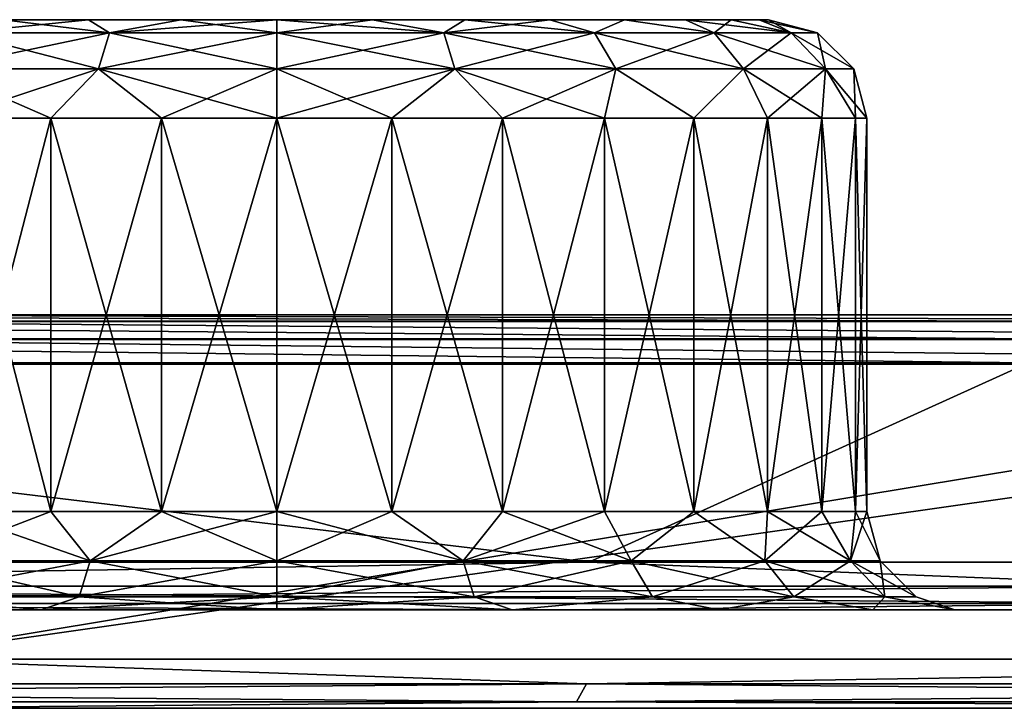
# Model space of a CAD drawing. Header units: millimetres. Extents: x -125 to 125, y -46 to 12.
# Tile 99 of 113: x 67.19 to 72.2, y 9 to 12.5. Entities that reach past the tile are written whole.
import ezdxf

# ---------------------------------------------------------------- set-up
doc = ezdxf.new("R2010")
doc.units = ezdxf.units.MM
doc.header["$LTSCALE"] = 26.699852
for name, color, linetype in [('1', 7, 'CONTINUOUS'), ('12', 7, 'CONTINUOUS'), ('13', 7, 'CONTINUOUS'), ('14', 7, 'CONTINUOUS'), ('2', 7, 'CONTINUOUS'), ('3', 7, 'CONTINUOUS'), ('35', 7, 'CONTINUOUS'), ('36', 7, 'CONTINUOUS'), ('5', 7, 'CONTINUOUS'), ('57', 7, 'CONTINUOUS'), ('58', 7, 'CONTINUOUS'), ('6', 7, 'CONTINUOUS'), ('69', 7, 'CONTINUOUS'), ('70', 7, 'CONTINUOUS'), ('89', 7, 'CONTINUOUS'), ('90', 7, 'CONTINUOUS'), ('93', 7, 'CONTINUOUS'), ('94', 7, 'CONTINUOUS'), ('95', 7, 'CONTINUOUS'), ('97', 7, 'CONTINUOUS'), ('98', 7, 'CONTINUOUS')]:
    doc.layers.add(name, color=color, linetype=linetype)

msp = doc.modelspace()

# ---------------------------------------------------------------- linework, layer by layer
at = {"layer": '1', "linetype": 'Continuous'}
for points in [[(72.491, 11, -92.6556), (77.0169, 11, -98.3308), (61.8163, 11, -100.0937), (72.491, 11, -92.6556)], [(77.0169, 11, -98.3308), (65.6782, 11, -106.2399), (61.8163, 11, -100.0937), (77.0169, 11, -98.3308)], [(61.8163, 11, 100.0937), (76.861, 11, 98.1353), (72.491, 11, 92.6556), (61.8163, 11, 100.0937)], [(65.5452, 11, 106.0282), (76.861, 11, 98.1353), (61.8163, 11, 100.0937), (65.5452, 11, 106.0282)]]:
    msp.add_3dface(points, dxfattribs=at)
at = {"layer": '12', "linetype": 'Continuous'}
for points in [[(67.1111, 12.5, 32.3869), (67.5434, 12.5, 36.7754), (67.5434, 12.5, 32.1559), (67.1111, 12.5, 32.3869)], [(67.1111, 12.5, 36.5444), (67.5434, 12.5, 36.7754), (67.1111, 12.5, 32.3869), (67.1111, 12.5, 36.5444)], [(67.5434, 12.5, 32.1559), (68.0124, 12.5, 36.9176), (68.0124, 12.5, 32.0137), (67.5434, 12.5, 32.1559)], [(67.5434, 12.5, 36.7754), (68.0124, 12.5, 36.9176), (67.5434, 12.5, 32.1559), (67.5434, 12.5, 36.7754)], [(68.0124, 12.5, 36.9176), (68.5, 12.5, 36.9656), (68.0124, 12.5, 32.0137), (68.0124, 12.5, 36.9176)], [(68.0124, 12.5, 32.0137), (68.5, 12.5, 36.9656), (68.5, 12.5, 31.9656), (68.0124, 12.5, 32.0137)], [(68.9876, 12.5, 32.0137), (68.5, 12.5, 31.9656), (68.9876, 12.5, 36.9176), (68.9876, 12.5, 32.0137)], [(68.5, 12.5, 31.9656), (68.5, 12.5, 36.9656), (68.9876, 12.5, 36.9176), (68.5, 12.5, 31.9656)], [(69.4566, 12.5, 32.1559), (68.9876, 12.5, 32.0137), (69.4566, 12.5, 36.7754), (69.4566, 12.5, 32.1559)], [(69.4566, 12.5, 36.7754), (68.9876, 12.5, 32.0137), (68.9876, 12.5, 36.9176), (69.4566, 12.5, 36.7754)], [(69.8889, 12.5, 36.5443), (69.4566, 12.5, 32.1559), (69.4566, 12.5, 36.7754), (69.8889, 12.5, 36.5443)], [(69.8889, 12.5, 32.3869), (69.4566, 12.5, 32.1559), (69.8889, 12.5, 36.5443), (69.8889, 12.5, 32.3869)], [(70.2677, 12.5, 32.6978), (69.8889, 12.5, 32.3869), (70.2677, 12.5, 36.2334), (70.2677, 12.5, 32.6978)], [(70.2677, 12.5, 36.2334), (69.8889, 12.5, 32.3869), (69.8889, 12.5, 36.5443), (70.2677, 12.5, 36.2334)], [(70.5787, 12.5, 35.8546), (70.2677, 12.5, 32.6978), (70.2677, 12.5, 36.2334), (70.5787, 12.5, 35.8546)], [(70.5787, 12.5, 33.0767), (70.2677, 12.5, 32.6978), (70.5787, 12.5, 35.8546), (70.5787, 12.5, 33.0767)], [(70.8097, 12.5, 35.4224), (70.5787, 12.5, 33.0767), (70.5787, 12.5, 35.8546), (70.8097, 12.5, 35.4224)], [(70.8097, 12.5, 33.5089), (70.5787, 12.5, 33.0767), (70.8097, 12.5, 35.4224), (70.8097, 12.5, 33.5089)], [(70.952, 12.5, 33.9779), (70.8097, 12.5, 33.5089), (70.952, 12.5, 34.9534), (70.952, 12.5, 33.9779)], [(70.952, 12.5, 34.9534), (70.8097, 12.5, 33.5089), (70.8097, 12.5, 35.4224), (70.952, 12.5, 34.9534)], [(71, 12.5, 34.4656), (70.952, 12.5, 33.9779), (70.952, 12.5, 34.9534), (71, 12.5, 34.4656)]]:
    msp.add_3dface(points, dxfattribs=at)
at = {"layer": '13', "linetype": 'Continuous'}
for points in [[(68.5, 10, 31.4656), (69.0853, 12, 31.5233), (69.0853, 10, 31.5233), (68.5, 10, 31.4656)], [(68.5, 12, 31.4656), (69.0853, 12, 31.5233), (68.5, 10, 31.4656), (68.5, 12, 31.4656)], [(69.0853, 12, 37.408), (68.5, 12, 37.4656), (69.0853, 10, 37.408), (69.0853, 12, 37.408)], [(69.0853, 10, 37.408), (68.5, 12, 37.4656), (68.5, 10, 37.4656), (69.0853, 10, 37.408)], [(69.0853, 12, 31.5233), (69.6481, 12, 31.694), (69.0853, 10, 31.5233), (69.0853, 12, 31.5233)], [(69.0853, 10, 31.5233), (69.6481, 12, 31.694), (69.6481, 10, 31.694), (69.0853, 10, 31.5233)], [(69.6481, 12, 37.2373), (69.0853, 12, 37.408), (69.6481, 10, 37.2373), (69.6481, 12, 37.2373)], [(69.6481, 10, 37.2373), (69.0853, 12, 37.408), (69.0853, 10, 37.408), (69.6481, 10, 37.2373)], [(69.6481, 12, 31.694), (70.1667, 12, 31.9712), (69.6481, 10, 31.694), (69.6481, 12, 31.694)], [(69.6481, 10, 31.694), (70.1667, 12, 31.9712), (70.1667, 10, 31.9712), (69.6481, 10, 31.694)], [(70.1667, 12, 36.9601), (69.6481, 12, 37.2373), (70.1667, 10, 36.9601), (70.1667, 12, 36.9601)], [(70.1667, 10, 36.9601), (69.6481, 12, 37.2373), (69.6481, 10, 37.2373), (70.1667, 10, 36.9601)], [(70.1667, 12, 31.9712), (70.6213, 12, 32.3443), (70.1667, 10, 31.9712), (70.1667, 12, 31.9712)], [(70.1667, 10, 31.9712), (70.6213, 12, 32.3443), (70.6213, 10, 32.3443), (70.1667, 10, 31.9712)], [(70.6213, 12, 36.587), (70.1667, 12, 36.9601), (70.6213, 10, 36.587), (70.6213, 12, 36.587)], [(70.6213, 10, 36.587), (70.1667, 12, 36.9601), (70.1667, 10, 36.9601), (70.6213, 10, 36.587)], [(70.6213, 12, 32.3443), (70.9944, 12, 32.7989), (70.6213, 10, 32.3443), (70.6213, 12, 32.3443)], [(70.6213, 10, 32.3443), (70.9944, 12, 32.7989), (70.9944, 10, 32.7989), (70.6213, 10, 32.3443)], [(70.9944, 12, 36.1324), (70.6213, 12, 36.587), (70.9944, 10, 36.1324), (70.9944, 12, 36.1324)], [(70.9944, 10, 36.1324), (70.6213, 12, 36.587), (70.6213, 10, 36.587), (70.9944, 10, 36.1324)], [(70.9944, 12, 32.7989), (71.2716, 12, 33.3176), (70.9944, 10, 32.7989), (70.9944, 12, 32.7989)], [(70.9944, 10, 32.7989), (71.2716, 12, 33.3176), (71.2716, 10, 33.3176), (70.9944, 10, 32.7989)], [(71.2716, 12, 35.6137), (70.9944, 12, 36.1324), (71.2716, 10, 35.6137), (71.2716, 12, 35.6137)], [(71.2716, 10, 35.6137), (70.9944, 12, 36.1324), (70.9944, 10, 36.1324), (71.2716, 10, 35.6137)], [(71.2716, 12, 33.3176), (71.4424, 12, 33.8804), (71.2716, 10, 33.3176), (71.2716, 12, 33.3176)], [(71.2716, 10, 33.3176), (71.4424, 12, 33.8804), (71.4424, 10, 33.8804), (71.2716, 10, 33.3176)], [(71.4424, 12, 35.0509), (71.2716, 12, 35.6137), (71.4424, 10, 35.0509), (71.4424, 12, 35.0509)], [(71.4424, 10, 35.0509), (71.2716, 12, 35.6137), (71.2716, 10, 35.6137), (71.4424, 10, 35.0509)], [(71.4424, 12, 33.8804), (71.5, 12, 34.4656), (71.4424, 10, 33.8804), (71.4424, 12, 33.8804)], [(71.4424, 10, 33.8804), (71.5, 12, 34.4656), (71.5, 10, 34.4656), (71.4424, 10, 33.8804)], [(71.5, 10, 34.4656), (71.4424, 12, 35.0509), (71.4424, 10, 35.0509), (71.5, 10, 34.4656)], [(71.5, 12, 34.4656), (71.4424, 12, 35.0509), (71.5, 10, 34.4656), (71.5, 12, 34.4656)]]:
    msp.add_3dface(points, dxfattribs=at)
at = {"layer": '14', "linetype": 'Continuous'}
for points in [[(66.8333, 10, 31.9712), (67.3519, 12, 31.694), (67.3519, 10, 31.694), (66.8333, 10, 31.9712)], [(66.8333, 12, 31.9712), (67.3519, 12, 31.694), (66.8333, 10, 31.9712), (66.8333, 12, 31.9712)], [(67.3519, 10, 37.2373), (66.8333, 12, 36.9601), (66.8333, 10, 36.9601), (67.3519, 10, 37.2373)], [(67.3519, 12, 37.2373), (66.8333, 12, 36.9601), (67.3519, 10, 37.2373), (67.3519, 12, 37.2373)], [(67.3519, 10, 31.694), (67.9147, 12, 31.5233), (67.9147, 10, 31.5233), (67.3519, 10, 31.694)], [(67.3519, 12, 31.694), (67.9147, 12, 31.5233), (67.3519, 10, 31.694), (67.3519, 12, 31.694)], [(67.9147, 10, 37.408), (67.3519, 12, 37.2373), (67.3519, 10, 37.2373), (67.9147, 10, 37.408)], [(67.9147, 12, 37.408), (67.3519, 12, 37.2373), (67.9147, 10, 37.408), (67.9147, 12, 37.408)], [(68.5, 10, 37.4656), (68.5, 12, 37.4656), (67.9147, 12, 37.408), (68.5, 10, 37.4656)], [(68.5, 10, 37.4656), (67.9147, 12, 37.408), (67.9147, 10, 37.408), (68.5, 10, 37.4656)], [(68.5, 12, 31.4656), (68.5, 10, 31.4656), (67.9147, 10, 31.5233), (68.5, 12, 31.4656)], [(67.9147, 12, 31.5233), (68.5, 12, 31.4656), (67.9147, 10, 31.5233), (67.9147, 12, 31.5233)]]:
    msp.add_3dface(points, dxfattribs=at)
at = {"layer": '2', "linetype": 'Continuous'}
for points in [[(-117.1172, 9.5), (117.1172, 9.5), (116.3253, 9.5, -13.5962), (-117.1172, 9.5)], [(-116.3253, 9.5, 13.5962), (117.1172, 9.5), (-117.1172, 9.5), (-116.3253, 9.5, 13.5962)], [(-116.3253, 9.5, -13.5962), (-117.1172, 9.5), (116.3253, 9.5, -13.5962), (-116.3253, 9.5, -13.5962)], [(116.3253, 9.5, 13.5962), (117.1172, 9.5), (-116.3253, 9.5, 13.5962), (116.3253, 9.5, 13.5962)], [(-113.9603, 9.5, 27.0088), (116.3253, 9.5, 13.5962), (-116.3253, 9.5, 13.5962), (-113.9603, 9.5, 27.0088)], [(113.9603, 9.5, -27.0088), (-116.3253, 9.5, -13.5962), (116.3253, 9.5, -13.5962), (113.9603, 9.5, -27.0088)], [(-113.9603, 9.5, -27.0088), (-116.3253, 9.5, -13.5962), (113.9603, 9.5, -27.0088), (-113.9603, 9.5, -27.0088)], [(-110.0542, 9.5, 40.0562), (113.9603, 9.5, 27.0088), (-113.9603, 9.5, 27.0088), (-110.0542, 9.5, 40.0562)], [(113.9603, 9.5, 27.0088), (116.3253, 9.5, 13.5962), (-113.9603, 9.5, 27.0088), (113.9603, 9.5, 27.0088)], [(110.0542, 9.5, -40.0562), (-113.9603, 9.5, -27.0088), (113.9603, 9.5, -27.0088), (110.0542, 9.5, -40.0562)], [(-110.0542, 9.5, -40.0562), (-113.9603, 9.5, -27.0088), (110.0542, 9.5, -40.0562), (-110.0542, 9.5, -40.0562)], [(104.6598, 9.5, -52.5619), (-110.0542, 9.5, -40.0562), (110.0542, 9.5, -40.0562), (104.6598, 9.5, -52.5619)], [(-104.6598, 9.5, 52.5619), (110.0542, 9.5, 40.0562), (-110.0542, 9.5, 40.0562), (-104.6598, 9.5, 52.5619)], [(110.0542, 9.5, 40.0562), (113.9603, 9.5, 27.0088), (-110.0542, 9.5, 40.0562), (110.0542, 9.5, 40.0562)], [(-104.6598, 9.5, -52.5619), (-110.0542, 9.5, -40.0562), (104.6598, 9.5, -52.5619), (-104.6598, 9.5, -52.5619)], [(97.8501, 9.5, -64.3568), (-104.6598, 9.5, -52.5619), (104.6598, 9.5, -52.5619), (97.8501, 9.5, -64.3568)], [(-97.8501, 9.5, -64.3568), (-104.6598, 9.5, -52.5619), (97.8501, 9.5, -64.3568), (-97.8501, 9.5, -64.3568)], [(-97.8501, 9.5, 64.3568), (104.6598, 9.5, 52.5619), (-104.6598, 9.5, 52.5619), (-97.8501, 9.5, 64.3568)], [(104.6598, 9.5, 52.5619), (110.0542, 9.5, 40.0562), (-104.6598, 9.5, 52.5619), (104.6598, 9.5, 52.5619)], [(-89.7171, 9.5, -75.2814), (-97.8501, 9.5, -64.3568), (89.7171, 9.5, -75.2814), (-89.7171, 9.5, -75.2814)], [(89.7171, 9.5, -75.2814), (-97.8501, 9.5, -64.3568), (97.8501, 9.5, -64.3568), (89.7171, 9.5, -75.2814)], [(-89.7171, 9.5, 75.2814), (97.8501, 9.5, 64.3568), (-97.8501, 9.5, 64.3568), (-89.7171, 9.5, 75.2814)], [(97.8501, 9.5, 64.3568), (104.6598, 9.5, 52.5619), (-97.8501, 9.5, 64.3568), (97.8501, 9.5, 64.3568)], [(80.3708, 9.5, -85.1879), (-89.7171, 9.5, -75.2814), (89.7171, 9.5, -75.2814), (80.3708, 9.5, -85.1879)], [(-80.3708, 9.5, -85.1879), (-89.7171, 9.5, -75.2814), (80.3708, 9.5, -85.1879), (-80.3708, 9.5, -85.1879)], [(-80.3708, 9.5, 85.1879), (89.7171, 9.5, 75.2814), (-89.7171, 9.5, 75.2814), (-80.3708, 9.5, 85.1879)], [(89.7171, 9.5, 75.2814), (97.8501, 9.5, 64.3568), (-89.7171, 9.5, 75.2814), (89.7171, 9.5, 75.2814)], [(69.9376, 9.5, -93.9423), (-80.3708, 9.5, -85.1879), (80.3708, 9.5, -85.1879), (69.9376, 9.5, -93.9423)], [(-69.9376, 9.5, -93.9423), (-80.3708, 9.5, -85.1879), (69.9376, 9.5, -93.9423), (-69.9376, 9.5, -93.9423)], [(80.3708, 9.5, 85.1879), (89.7171, 9.5, 75.2814), (-80.3708, 9.5, 85.1879), (80.3708, 9.5, 85.1879)], [(-69.9376, 9.5, 93.9423), (80.3708, 9.5, 85.1879), (-80.3708, 9.5, 85.1879), (-69.9376, 9.5, 93.9423)], [(58.5587, 9.5, -101.4264), (-69.9376, 9.5, -93.9423), (69.9376, 9.5, -93.9423), (58.5587, 9.5, -101.4264)], [(69.9376, 9.5, 93.9423), (80.3708, 9.5, 85.1879), (-69.9376, 9.5, 93.9423), (69.9376, 9.5, 93.9423)], [(-58.5587, 9.5, 101.4264), (69.9376, 9.5, 93.9423), (-69.9376, 9.5, 93.9423), (-58.5587, 9.5, 101.4264)], [(58.5587, 9.5, 101.4264), (69.9376, 9.5, 93.9423), (-58.5587, 9.5, 101.4264), (58.5587, 9.5, 101.4264)]]:
    msp.add_3dface(points, dxfattribs=at)
at = {"layer": '3', "linetype": 'Continuous'}
for points in [[(-123.8684, 9, 13.9564), (-124.6521, 9), (123.8684, 9, 13.9564), (-123.8684, 9, 13.9564)], [(-124.6521, 9), (124.6521, 9), (123.8684, 9, 13.9564), (-124.6521, 9)], [(-123.8684, 9, -13.9564), (124.6521, 9), (-124.6521, 9), (-123.8684, 9, -13.9564)], [(123.8684, 9, -13.9564), (124.6521, 9), (-123.8684, 9, -13.9564), (123.8684, 9, -13.9564)], [(121.5269, 9, 27.7375), (-123.8684, 9, 13.9564), (123.8684, 9, 13.9564), (121.5269, 9, 27.7375)], [(-121.5269, 9, 27.7375), (-123.8684, 9, 13.9564), (121.5269, 9, 27.7375), (-121.5269, 9, 27.7375)], [(-121.5269, 9, -27.7375), (123.8684, 9, -13.9564), (-123.8684, 9, -13.9564), (-121.5269, 9, -27.7375)], [(117.6571, 9, 41.1698), (-121.5269, 9, 27.7375), (121.5269, 9, 27.7375), (117.6571, 9, 41.1698)], [(-117.6571, 9, 41.1698), (-121.5269, 9, 27.7375), (117.6571, 9, 41.1698), (-117.6571, 9, 41.1698)], [(-117.6571, 9, -41.1698), (121.5269, 9, -27.7375), (-121.5269, 9, -27.7375), (-117.6571, 9, -41.1698)], [(121.5269, 9, -27.7375), (123.8684, 9, -13.9564), (-121.5269, 9, -27.7375), (121.5269, 9, -27.7375)], [(112.3078, 9, 54.0843), (-117.6571, 9, 41.1698), (117.6571, 9, 41.1698), (112.3078, 9, 54.0843)], [(-112.3078, 9, 54.0843), (-117.6571, 9, 41.1698), (112.3078, 9, 54.0843), (-112.3078, 9, 54.0843)], [(-112.3078, 9, -54.0843), (117.6571, 9, -41.1698), (-117.6571, 9, -41.1698), (-112.3078, 9, -54.0843)], [(117.6571, 9, -41.1698), (121.5269, 9, -27.7375), (-117.6571, 9, -41.1698), (117.6571, 9, -41.1698)], [(105.5461, 9, 66.3187), (-112.3078, 9, 54.0843), (112.3078, 9, 54.0843), (105.5461, 9, 66.3187)], [(-105.5461, 9, 66.3187), (-112.3078, 9, 54.0843), (105.5461, 9, 66.3187), (-105.5461, 9, 66.3187)], [(-105.5461, 9, -66.3187), (112.3078, 9, -54.0843), (-112.3078, 9, -54.0843), (-105.5461, 9, -66.3187)], [(112.3078, 9, -54.0843), (117.6571, 9, -41.1698), (-112.3078, 9, -54.0843), (112.3078, 9, -54.0843)], [(97.4571, 9, 77.7192), (-105.5461, 9, 66.3187), (105.5461, 9, 66.3187), (97.4571, 9, 77.7192)], [(-97.4571, 9, 77.7192), (-105.5461, 9, 66.3187), (97.4571, 9, 77.7192), (-97.4571, 9, 77.7192)], [(-97.4571, 9, -77.7192), (105.5461, 9, -66.3187), (-105.5461, 9, -66.3187), (-97.4571, 9, -77.7192)], [(105.5461, 9, -66.3187), (112.3078, 9, -54.0843), (-105.5461, 9, -66.3187), (105.5461, 9, -66.3187)], [(88.1425, 9, 88.1423), (-97.4571, 9, 77.7192), (97.4571, 9, 77.7192), (88.1425, 9, 88.1423)], [(-88.1425, 9, 88.1423), (-97.4571, 9, 77.7192), (88.1425, 9, 88.1423), (-88.1425, 9, 88.1423)], [(97.4571, 9, -77.7192), (105.5461, 9, -66.3187), (-97.4571, 9, -77.7192), (97.4571, 9, -77.7192)], [(-88.1425, 9, -88.1423), (97.4571, 9, -77.7192), (-97.4571, 9, -77.7192), (-88.1425, 9, -88.1423)], [(77.7194, 9, 97.4569), (-88.1425, 9, 88.1423), (88.1425, 9, 88.1423), (77.7194, 9, 97.4569)], [(-77.7194, 9, 97.4569), (-88.1425, 9, 88.1423), (77.7194, 9, 97.4569), (-77.7194, 9, 97.4569)], [(88.1425, 9, -88.1423), (97.4571, 9, -77.7192), (-88.1425, 9, -88.1423), (88.1425, 9, -88.1423)], [(-77.7194, 9, -97.4569), (88.1425, 9, -88.1423), (-88.1425, 9, -88.1423), (-77.7194, 9, -97.4569)], [(66.319, 9, 105.5459), (-77.7194, 9, 97.4569), (77.7194, 9, 97.4569), (66.319, 9, 105.5459)], [(-66.319, 9, -105.5459), (77.7194, 9, -97.4569), (-77.7194, 9, -97.4569), (-66.319, 9, -105.5459)], [(77.7194, 9, -97.4569), (88.1425, 9, -88.1423), (-77.7194, 9, -97.4569), (77.7194, 9, -97.4569)], [(66.319, 9, -105.5459), (77.7194, 9, -97.4569), (-66.319, 9, -105.5459), (66.319, 9, -105.5459)]]:
    msp.add_3dface(points, dxfattribs=at)
at = {"layer": '35', "linetype": 'Continuous'}
for points in [[(58.6835, 9.7435, -101.6429), (70.0868, 9.7435, -94.1429), (61.6713, 10.7565, -99.8895), (58.6835, 9.7435, -101.6429)], [(61.6713, 10.7565, -99.8895), (70.0868, 9.7435, -94.1429), (72.3219, 10.7565, -92.4706), (61.6713, 10.7565, -99.8895)], [(70.0868, 9.7435, -94.1429), (80.5422, 9.7435, -85.3697), (72.3219, 10.7565, -92.4706), (70.0868, 9.7435, -94.1429)]]:
    msp.add_3dface(points, dxfattribs=at)
at = {"layer": '36', "linetype": 'Continuous'}
for points in [[(58.6835, 9.7435, 101.6429), (61.6713, 10.7565, 99.8895), (70.0868, 9.7435, 94.1429), (58.6835, 9.7435, 101.6429)], [(61.6713, 10.7565, 99.8895), (72.3219, 10.7565, 92.4706), (70.0868, 9.7435, 94.1429), (61.6713, 10.7565, 99.8895)], [(70.0868, 9.7435, 94.1429), (72.3219, 10.7565, 92.4706), (80.5422, 9.7435, 85.3697), (70.0868, 9.7435, 94.1429)]]:
    msp.add_3dface(points, dxfattribs=at)
at = {"layer": '5', "linetype": 'Continuous'}
for points in [[(65.6782, 11, -106.2399), (77.0169, 11, -98.3308), (66.4519, 9.25, -105.7577), (65.6782, 11, -106.2399)], [(66.4519, 9.25, -105.7577), (77.0169, 11, -98.3308), (77.8752, 9.25, -97.6524), (66.4519, 9.25, -105.7577)]]:
    msp.add_3dface(points, dxfattribs=at)
at = {"layer": '57', "linetype": 'Continuous'}
for points in [[(67.1111, 12.5, 32.3869), (67.5434, 12.5, 32.1559), (66.8837, 12.4331, 32.241), (67.1111, 12.5, 32.3869)], [(66.8837, 12.4331, 32.241), (67.5434, 12.5, 32.1559), (67.6503, 12.4331, 31.8505), (66.8837, 12.4331, 32.241)], [(67.6503, 12.4331, 37.0808), (67.1111, 12.5, 36.5444), (66.8837, 12.4331, 36.6903), (67.6503, 12.4331, 37.0808)], [(67.5434, 12.5, 36.7754), (67.1111, 12.5, 36.5444), (67.6503, 12.4331, 37.0808), (67.5434, 12.5, 36.7754)], [(68.0124, 12.5, 36.9176), (67.5434, 12.5, 36.7754), (67.6503, 12.4331, 37.0808), (68.0124, 12.5, 36.9176)], [(67.5434, 12.5, 32.1559), (68.0124, 12.5, 32.0137), (67.6503, 12.4331, 31.8505), (67.5434, 12.5, 32.1559)], [(68.5, 12.4331, 37.2154), (68.0124, 12.5, 36.9176), (67.6503, 12.4331, 37.0808), (68.5, 12.4331, 37.2154)], [(68.0124, 12.5, 32.0137), (68.5, 12.5, 31.9656), (67.6503, 12.4331, 31.8505), (68.0124, 12.5, 32.0137)], [(67.6503, 12.4331, 31.8505), (68.5, 12.5, 31.9656), (68.5, 12.4331, 31.7159), (67.6503, 12.4331, 31.8505)], [(68.5, 12.5, 36.9656), (68.0124, 12.5, 36.9176), (68.5, 12.4331, 37.2154), (68.5, 12.5, 36.9656)], [(66.8837, 12.4331, 32.241), (67.6503, 12.4331, 31.8505), (66.776, 12.25, 32.0928), (66.8837, 12.4331, 32.241)], [(66.776, 12.25, 32.0928), (67.6503, 12.4331, 31.8505), (67.5936, 12.25, 31.6762), (66.776, 12.25, 32.0928)], [(67.5936, 12.25, 37.2551), (66.8837, 12.4331, 36.6903), (66.776, 12.25, 36.8385), (67.5936, 12.25, 37.2551)], [(67.6503, 12.4331, 37.0808), (66.8837, 12.4331, 36.6903), (67.5936, 12.25, 37.2551), (67.6503, 12.4331, 37.0808)], [(67.6503, 12.4331, 31.8505), (68.5, 12.4331, 31.7159), (67.5936, 12.25, 31.6762), (67.6503, 12.4331, 31.8505)], [(67.5936, 12.25, 31.6762), (68.5, 12.4331, 31.7159), (68.5, 12.25, 31.5326), (67.5936, 12.25, 31.6762)], [(68.5, 12.25, 37.3987), (67.6503, 12.4331, 37.0808), (67.5936, 12.25, 37.2551), (68.5, 12.25, 37.3987)], [(68.5, 12.4331, 37.2154), (67.6503, 12.4331, 37.0808), (68.5, 12.25, 37.3987), (68.5, 12.4331, 37.2154)], [(66.8333, 12, 36.9601), (67.3519, 12, 37.2373), (66.776, 12.25, 36.8385), (66.8333, 12, 36.9601)], [(67.3519, 12, 37.2373), (67.5936, 12.25, 37.2551), (66.776, 12.25, 36.8385), (67.3519, 12, 37.2373)], [(66.8333, 12, 31.9712), (66.776, 12.25, 32.0928), (67.5936, 12.25, 31.6762), (66.8333, 12, 31.9712)], [(67.3519, 12, 31.694), (66.8333, 12, 31.9712), (67.5936, 12.25, 31.6762), (67.3519, 12, 31.694)], [(67.3519, 12, 37.2373), (67.9147, 12, 37.408), (67.5936, 12.25, 37.2551), (67.3519, 12, 37.2373)], [(67.9147, 12, 31.5233), (67.3519, 12, 31.694), (67.5936, 12.25, 31.6762), (67.9147, 12, 31.5233)], [(68.5, 12, 37.4656), (68.5, 12.25, 37.3987), (67.5936, 12.25, 37.2551), (68.5, 12, 37.4656)], [(67.9147, 12, 37.408), (68.5, 12, 37.4656), (67.5936, 12.25, 37.2551), (67.9147, 12, 37.408)], [(67.9147, 12, 31.5233), (67.5936, 12.25, 31.6762), (68.5, 12.25, 31.5326), (67.9147, 12, 31.5233)], [(68.5, 12, 31.4656), (67.9147, 12, 31.5233), (68.5, 12.25, 31.5326), (68.5, 12, 31.4656)]]:
    msp.add_3dface(points, dxfattribs=at)
at = {"layer": '58', "linetype": 'Continuous'}
for points in [[(68.9876, 12.5, 36.9176), (68.5, 12.5, 36.9656), (69.3497, 12.4331, 37.0808), (68.9876, 12.5, 36.9176)], [(68.5, 12.5, 36.9656), (68.5, 12.4331, 37.2154), (69.3497, 12.4331, 37.0808), (68.5, 12.5, 36.9656)], [(68.5, 12.4331, 31.7159), (68.9876, 12.5, 32.0137), (69.3497, 12.4331, 31.8505), (68.5, 12.4331, 31.7159)], [(68.5, 12.5, 31.9656), (68.9876, 12.5, 32.0137), (68.5, 12.4331, 31.7159), (68.5, 12.5, 31.9656)], [(69.4566, 12.5, 36.7754), (68.9876, 12.5, 36.9176), (69.3497, 12.4331, 37.0808), (69.4566, 12.5, 36.7754)], [(68.9876, 12.5, 32.0137), (69.4566, 12.5, 32.1559), (69.3497, 12.4331, 31.8505), (68.9876, 12.5, 32.0137)], [(70.1163, 12.4331, 36.6903), (69.4566, 12.5, 36.7754), (69.3497, 12.4331, 37.0808), (70.1163, 12.4331, 36.6903)], [(69.4566, 12.5, 32.1559), (69.8889, 12.5, 32.3869), (69.3497, 12.4331, 31.8505), (69.4566, 12.5, 32.1559)], [(69.3497, 12.4331, 31.8505), (69.8889, 12.5, 32.3869), (70.1163, 12.4331, 32.241), (69.3497, 12.4331, 31.8505)], [(69.8889, 12.5, 36.5443), (69.4566, 12.5, 36.7754), (70.1163, 12.4331, 36.6903), (69.8889, 12.5, 36.5443)], [(70.2677, 12.5, 36.2334), (69.8889, 12.5, 36.5443), (70.1163, 12.4331, 36.6903), (70.2677, 12.5, 36.2334)], [(69.8889, 12.5, 32.3869), (70.2677, 12.5, 32.6978), (70.1163, 12.4331, 32.241), (69.8889, 12.5, 32.3869)], [(70.7246, 12.4331, 36.0819), (70.2677, 12.5, 36.2334), (70.1163, 12.4331, 36.6903), (70.7246, 12.4331, 36.0819)], [(70.1163, 12.4331, 32.241), (70.2677, 12.5, 32.6978), (70.7246, 12.4331, 32.8494), (70.1163, 12.4331, 32.241)], [(70.5787, 12.5, 35.8546), (70.2677, 12.5, 36.2334), (70.7246, 12.4331, 36.0819), (70.5787, 12.5, 35.8546)], [(70.2677, 12.5, 32.6978), (70.5787, 12.5, 33.0767), (70.7246, 12.4331, 32.8494), (70.2677, 12.5, 32.6978)], [(71.1152, 12.4331, 35.3154), (70.5787, 12.5, 35.8546), (70.7246, 12.4331, 36.0819), (71.1152, 12.4331, 35.3154)], [(70.8097, 12.5, 35.4224), (70.5787, 12.5, 35.8546), (71.1152, 12.4331, 35.3154), (70.8097, 12.5, 35.4224)], [(70.5787, 12.5, 33.0767), (70.8097, 12.5, 33.5089), (70.7246, 12.4331, 32.8494), (70.5787, 12.5, 33.0767)], [(70.7246, 12.4331, 32.8494), (70.8097, 12.5, 33.5089), (71.1152, 12.4331, 33.6159), (70.7246, 12.4331, 32.8494)], [(70.952, 12.5, 34.9534), (70.8097, 12.5, 35.4224), (71.1152, 12.4331, 35.3154), (70.952, 12.5, 34.9534)], [(70.8097, 12.5, 33.5089), (70.952, 12.5, 33.9779), (71.1152, 12.4331, 33.6159), (70.8097, 12.5, 33.5089)], [(71.2498, 12.4331, 34.4656), (70.952, 12.5, 34.9534), (71.1152, 12.4331, 35.3154), (71.2498, 12.4331, 34.4656)], [(71, 12.5, 34.4656), (70.952, 12.5, 34.9534), (71.2498, 12.4331, 34.4656), (71, 12.5, 34.4656)], [(70.952, 12.5, 33.9779), (71, 12.5, 34.4656), (71.1152, 12.4331, 33.6159), (70.952, 12.5, 33.9779)], [(71.1152, 12.4331, 33.6159), (71, 12.5, 34.4656), (71.2498, 12.4331, 34.4656), (71.1152, 12.4331, 33.6159)], [(69.3497, 12.4331, 37.0808), (68.5, 12.4331, 37.2154), (69.4064, 12.25, 37.2551), (69.3497, 12.4331, 37.0808)], [(68.5, 12.4331, 37.2154), (68.5, 12.25, 37.3987), (69.4064, 12.25, 37.2551), (68.5, 12.4331, 37.2154)], [(68.5, 12.25, 31.5326), (68.5, 12.4331, 31.7159), (69.3497, 12.4331, 31.8505), (68.5, 12.25, 31.5326)], [(68.5, 12.25, 31.5326), (69.3497, 12.4331, 31.8505), (69.4064, 12.25, 31.6762), (68.5, 12.25, 31.5326)], [(69.3497, 12.4331, 31.8505), (70.1163, 12.4331, 32.241), (69.4064, 12.25, 31.6762), (69.3497, 12.4331, 31.8505)], [(70.1163, 12.4331, 36.6903), (69.3497, 12.4331, 37.0808), (70.224, 12.25, 36.8385), (70.1163, 12.4331, 36.6903)], [(70.224, 12.25, 36.8385), (69.3497, 12.4331, 37.0808), (69.4064, 12.25, 37.2551), (70.224, 12.25, 36.8385)], [(69.4064, 12.25, 31.6762), (70.1163, 12.4331, 32.241), (70.224, 12.25, 32.0928), (69.4064, 12.25, 31.6762)], [(70.1163, 12.4331, 32.241), (70.7246, 12.4331, 32.8494), (70.224, 12.25, 32.0928), (70.1163, 12.4331, 32.241)], [(70.7246, 12.4331, 36.0819), (70.1163, 12.4331, 36.6903), (70.8729, 12.25, 36.1896), (70.7246, 12.4331, 36.0819)], [(70.8729, 12.25, 36.1896), (70.1163, 12.4331, 36.6903), (70.224, 12.25, 36.8385), (70.8729, 12.25, 36.1896)], [(70.224, 12.25, 32.0928), (70.7246, 12.4331, 32.8494), (70.8729, 12.25, 32.7417), (70.224, 12.25, 32.0928)], [(70.7246, 12.4331, 32.8494), (71.1152, 12.4331, 33.6159), (70.8729, 12.25, 32.7417), (70.7246, 12.4331, 32.8494)], [(71.1152, 12.4331, 35.3154), (70.7246, 12.4331, 36.0819), (71.2895, 12.25, 35.372), (71.1152, 12.4331, 35.3154)], [(71.2895, 12.25, 35.372), (70.7246, 12.4331, 36.0819), (70.8729, 12.25, 36.1896), (71.2895, 12.25, 35.372)], [(70.8729, 12.25, 32.7417), (71.1152, 12.4331, 33.6159), (71.2895, 12.25, 33.5593), (70.8729, 12.25, 32.7417)], [(71.1152, 12.4331, 33.6159), (71.2498, 12.4331, 34.4656), (71.2895, 12.25, 33.5593), (71.1152, 12.4331, 33.6159)], [(71.2498, 12.4331, 34.4656), (71.1152, 12.4331, 35.3154), (71.433, 12.25, 34.4656), (71.2498, 12.4331, 34.4656)], [(71.433, 12.25, 34.4656), (71.1152, 12.4331, 35.3154), (71.2895, 12.25, 35.372), (71.433, 12.25, 34.4656)], [(71.2895, 12.25, 33.5593), (71.2498, 12.4331, 34.4656), (71.433, 12.25, 34.4656), (71.2895, 12.25, 33.5593)], [(68.5, 12, 31.4656), (68.5, 12.25, 31.5326), (69.4064, 12.25, 31.6762), (68.5, 12, 31.4656)], [(69.0853, 12, 31.5233), (68.5, 12, 31.4656), (69.4064, 12.25, 31.6762), (69.0853, 12, 31.5233)], [(68.5, 12.25, 37.3987), (69.0853, 12, 37.408), (69.4064, 12.25, 37.2551), (68.5, 12.25, 37.3987)], [(68.5, 12, 37.4656), (69.0853, 12, 37.408), (68.5, 12.25, 37.3987), (68.5, 12, 37.4656)], [(69.6481, 12, 31.694), (69.0853, 12, 31.5233), (69.4064, 12.25, 31.6762), (69.6481, 12, 31.694)], [(69.0853, 12, 37.408), (69.6481, 12, 37.2373), (69.4064, 12.25, 37.2551), (69.0853, 12, 37.408)], [(69.6481, 12, 31.694), (69.4064, 12.25, 31.6762), (70.224, 12.25, 32.0928), (69.6481, 12, 31.694)], [(69.6481, 12, 37.2373), (70.1667, 12, 36.9601), (69.4064, 12.25, 37.2551), (69.6481, 12, 37.2373)], [(70.1667, 12, 36.9601), (70.224, 12.25, 36.8385), (69.4064, 12.25, 37.2551), (70.1667, 12, 36.9601)], [(70.1667, 12, 31.9712), (69.6481, 12, 31.694), (70.224, 12.25, 32.0928), (70.1667, 12, 31.9712)], [(70.6213, 12, 32.3443), (70.1667, 12, 31.9712), (70.224, 12.25, 32.0928), (70.6213, 12, 32.3443)], [(70.1667, 12, 36.9601), (70.6213, 12, 36.587), (70.224, 12.25, 36.8385), (70.1667, 12, 36.9601)], [(70.6213, 12, 32.3443), (70.224, 12.25, 32.0928), (70.8729, 12.25, 32.7417), (70.6213, 12, 32.3443)], [(70.6213, 12, 36.587), (70.8729, 12.25, 36.1896), (70.224, 12.25, 36.8385), (70.6213, 12, 36.587)], [(70.9944, 12, 32.7989), (70.6213, 12, 32.3443), (70.8729, 12.25, 32.7417), (70.9944, 12, 32.7989)], [(70.6213, 12, 36.587), (70.9944, 12, 36.1324), (70.8729, 12.25, 36.1896), (70.6213, 12, 36.587)], [(70.9944, 12, 32.7989), (70.8729, 12.25, 32.7417), (71.2895, 12.25, 33.5593), (70.9944, 12, 32.7989)], [(70.9944, 12, 36.1324), (71.2716, 12, 35.6137), (70.8729, 12.25, 36.1896), (70.9944, 12, 36.1324)], [(71.2716, 12, 35.6137), (71.2895, 12.25, 35.372), (70.8729, 12.25, 36.1896), (71.2716, 12, 35.6137)], [(71.2716, 12, 33.3176), (70.9944, 12, 32.7989), (71.2895, 12.25, 33.5593), (71.2716, 12, 33.3176)], [(71.2716, 12, 35.6137), (71.4424, 12, 35.0509), (71.2895, 12.25, 35.372), (71.2716, 12, 35.6137)], [(71.4424, 12, 33.8804), (71.2716, 12, 33.3176), (71.2895, 12.25, 33.5593), (71.4424, 12, 33.8804)], [(71.4424, 12, 33.8804), (71.2895, 12.25, 33.5593), (71.433, 12.25, 34.4656), (71.4424, 12, 33.8804)], [(71.5, 12, 34.4656), (71.433, 12.25, 34.4656), (71.2895, 12.25, 35.372), (71.5, 12, 34.4656)], [(71.4424, 12, 35.0509), (71.5, 12, 34.4656), (71.2895, 12.25, 35.372), (71.4424, 12, 35.0509)], [(71.5, 12, 34.4656), (71.4424, 12, 33.8804), (71.433, 12.25, 34.4656), (71.5, 12, 34.4656)]]:
    msp.add_3dface(points, dxfattribs=at)
at = {"layer": '6', "linetype": 'Continuous'}
for points in [[(65.6692, 10.75, 106.2455), (66.4519, 9.25, 105.7577), (77.0068, 10.75, 98.3386), (65.6692, 10.75, 106.2455)], [(66.4519, 9.25, 105.7577), (77.8752, 9.25, 97.6524), (77.0068, 10.75, 98.3386), (66.4519, 9.25, 105.7577)]]:
    msp.add_3dface(points, dxfattribs=at)
at = {"layer": '69', "linetype": 'Continuous'}
for points in [[(66.8333, 10, 31.9712), (67.3519, 10, 31.694), (66.6973, 9.75, 31.9844), (66.8333, 10, 31.9712)], [(67.3519, 10, 31.694), (67.5522, 9.75, 31.5488), (66.6973, 9.75, 31.9844), (67.3519, 10, 31.694)], [(66.8333, 10, 36.9601), (66.6973, 9.75, 36.9469), (67.5522, 9.75, 37.3825), (66.8333, 10, 36.9601)], [(67.3519, 10, 37.2373), (66.8333, 10, 36.9601), (67.5522, 9.75, 37.3825), (67.3519, 10, 37.2373)], [(67.9147, 10, 37.408), (67.3519, 10, 37.2373), (67.5522, 9.75, 37.3825), (67.9147, 10, 37.408)], [(67.3519, 10, 31.694), (67.9147, 10, 31.5233), (67.5522, 9.75, 31.5488), (67.3519, 10, 31.694)], [(67.9147, 10, 37.408), (67.5522, 9.75, 37.3825), (68.5, 9.75, 37.5326), (67.9147, 10, 37.408)], [(67.9147, 10, 31.5233), (68.5, 10, 31.4656), (67.5522, 9.75, 31.5488), (67.9147, 10, 31.5233)], [(68.5, 10, 31.4656), (68.5, 9.75, 31.3987), (67.5522, 9.75, 31.5488), (68.5, 10, 31.4656)], [(68.5, 10, 37.4656), (67.9147, 10, 37.408), (68.5, 9.75, 37.5326), (68.5, 10, 37.4656)], [(66.5896, 9.5669, 37.0951), (67.4956, 9.5669, 37.5568), (66.6973, 9.75, 36.9469), (66.5896, 9.5669, 37.0951)], [(67.5522, 9.75, 31.5488), (66.5896, 9.5669, 31.8362), (66.6973, 9.75, 31.9844), (67.5522, 9.75, 31.5488)], [(67.4956, 9.5669, 31.3745), (66.5896, 9.5669, 31.8362), (67.5522, 9.75, 31.5488), (67.4956, 9.5669, 31.3745)], [(66.6973, 9.75, 36.9469), (67.4956, 9.5669, 37.5568), (67.5522, 9.75, 37.3825), (66.6973, 9.75, 36.9469)], [(67.4956, 9.5669, 37.5568), (68.5, 9.5669, 37.7159), (67.5522, 9.75, 37.3825), (67.4956, 9.5669, 37.5568)], [(68.5, 9.5669, 31.2154), (67.4956, 9.5669, 31.3745), (68.5, 9.75, 31.3987), (68.5, 9.5669, 31.2154)], [(68.5, 9.75, 31.3987), (67.4956, 9.5669, 31.3745), (67.5522, 9.75, 31.5488), (68.5, 9.75, 31.3987)], [(67.5522, 9.75, 37.3825), (68.5, 9.5669, 37.7159), (68.5, 9.75, 37.5326), (67.5522, 9.75, 37.3825)], [(67.303, 9.5, 37.7546), (66.5896, 9.5669, 37.0951), (66.2503, 9.5, 37.1468), (67.303, 9.5, 37.7546)], [(66.2503, 9.5, 31.7844), (66.5896, 9.5669, 31.8362), (67.303, 9.5, 31.1767), (66.2503, 9.5, 31.7844)], [(67.4956, 9.5669, 37.5568), (66.5896, 9.5669, 37.0951), (67.303, 9.5, 37.7546), (67.4956, 9.5669, 37.5568)], [(66.5896, 9.5669, 31.8362), (67.4956, 9.5669, 31.3745), (67.303, 9.5, 31.1767), (66.5896, 9.5669, 31.8362)], [(68.5, 9.5, 37.9656), (67.4956, 9.5669, 37.5568), (67.303, 9.5, 37.7546), (68.5, 9.5, 37.9656)], [(68.5, 9.5669, 31.2154), (68.5, 9.5, 30.9656), (67.303, 9.5, 31.1767), (68.5, 9.5669, 31.2154)], [(67.4956, 9.5669, 31.3745), (68.5, 9.5669, 31.2154), (67.303, 9.5, 31.1767), (67.4956, 9.5669, 31.3745)], [(68.5, 9.5669, 37.7159), (67.4956, 9.5669, 37.5568), (68.5, 9.5, 37.9656), (68.5, 9.5669, 37.7159)]]:
    msp.add_3dface(points, dxfattribs=at)
at = {"layer": '70', "linetype": 'Continuous'}
for points in [[(68.5, 10, 37.4656), (68.5, 9.75, 37.5326), (69.4478, 9.75, 37.3825), (68.5, 10, 37.4656)], [(69.0853, 10, 37.408), (68.5, 10, 37.4656), (69.4478, 9.75, 37.3825), (69.0853, 10, 37.408)], [(68.5, 10, 31.4656), (69.0853, 10, 31.5233), (68.5, 9.75, 31.3987), (68.5, 10, 31.4656)], [(68.5, 9.75, 31.3987), (69.0853, 10, 31.5233), (69.4478, 9.75, 31.5488), (68.5, 9.75, 31.3987)], [(69.6481, 10, 37.2373), (69.0853, 10, 37.408), (69.4478, 9.75, 37.3825), (69.6481, 10, 37.2373)], [(69.0853, 10, 31.5233), (69.6481, 10, 31.694), (69.4478, 9.75, 31.5488), (69.0853, 10, 31.5233)], [(69.6481, 10, 37.2373), (69.4478, 9.75, 37.3825), (70.3027, 9.75, 36.9469), (69.6481, 10, 37.2373)], [(69.6481, 10, 31.694), (70.1667, 10, 31.9712), (69.4478, 9.75, 31.5488), (69.6481, 10, 31.694)], [(70.1667, 10, 31.9712), (70.3027, 9.75, 31.9844), (69.4478, 9.75, 31.5488), (70.1667, 10, 31.9712)], [(70.1667, 10, 36.9601), (69.6481, 10, 37.2373), (70.3027, 9.75, 36.9469), (70.1667, 10, 36.9601)], [(70.6213, 10, 36.587), (70.1667, 10, 36.9601), (70.3027, 9.75, 36.9469), (70.6213, 10, 36.587)], [(70.1667, 10, 31.9712), (70.6213, 10, 32.3443), (70.3027, 9.75, 31.9844), (70.1667, 10, 31.9712)], [(70.6213, 10, 36.587), (70.3027, 9.75, 36.9469), (70.9812, 9.75, 36.2684), (70.6213, 10, 36.587)], [(70.6213, 10, 32.3443), (70.9812, 9.75, 32.6629), (70.3027, 9.75, 31.9844), (70.6213, 10, 32.3443)], [(70.9944, 10, 36.1324), (70.6213, 10, 36.587), (70.9812, 9.75, 36.2684), (70.9944, 10, 36.1324)], [(70.6213, 10, 32.3443), (70.9944, 10, 32.7989), (70.9812, 9.75, 32.6629), (70.6213, 10, 32.3443)], [(70.9944, 10, 36.1324), (70.9812, 9.75, 36.2684), (71.4169, 9.75, 35.4134), (70.9944, 10, 36.1324)], [(70.9944, 10, 32.7989), (71.2716, 10, 33.3176), (70.9812, 9.75, 32.6629), (70.9944, 10, 32.7989)], [(71.2716, 10, 33.3176), (71.4169, 9.75, 33.5179), (70.9812, 9.75, 32.6629), (71.2716, 10, 33.3176)], [(71.2716, 10, 35.6137), (70.9944, 10, 36.1324), (71.4169, 9.75, 35.4134), (71.2716, 10, 35.6137)], [(71.4424, 10, 35.0509), (71.2716, 10, 35.6137), (71.4169, 9.75, 35.4134), (71.4424, 10, 35.0509)], [(71.2716, 10, 33.3176), (71.4424, 10, 33.8804), (71.4169, 9.75, 33.5179), (71.2716, 10, 33.3176)], [(71.4424, 10, 33.8804), (71.5, 10, 34.4656), (71.4169, 9.75, 33.5179), (71.4424, 10, 33.8804)], [(71.5, 10, 34.4656), (71.567, 9.75, 34.4656), (71.4169, 9.75, 33.5179), (71.5, 10, 34.4656)], [(71.4424, 10, 35.0509), (71.4169, 9.75, 35.4134), (71.567, 9.75, 34.4656), (71.4424, 10, 35.0509)], [(71.5, 10, 34.4656), (71.4424, 10, 35.0509), (71.567, 9.75, 34.4656), (71.5, 10, 34.4656)], [(68.5, 9.75, 37.5326), (68.5, 9.5669, 37.7159), (69.5044, 9.5669, 37.5568), (68.5, 9.75, 37.5326)], [(68.5, 9.75, 37.5326), (69.5044, 9.5669, 37.5568), (69.4478, 9.75, 37.3825), (68.5, 9.75, 37.5326)], [(69.5044, 9.5669, 31.3745), (68.5, 9.5669, 31.2154), (69.4478, 9.75, 31.5488), (69.5044, 9.5669, 31.3745)], [(68.5, 9.5669, 31.2154), (68.5, 9.75, 31.3987), (69.4478, 9.75, 31.5488), (68.5, 9.5669, 31.2154)], [(69.5044, 9.5669, 37.5568), (70.4104, 9.5669, 37.0951), (69.4478, 9.75, 37.3825), (69.5044, 9.5669, 37.5568)], [(69.4478, 9.75, 37.3825), (70.4104, 9.5669, 37.0951), (70.3027, 9.75, 36.9469), (69.4478, 9.75, 37.3825)], [(70.3027, 9.75, 31.9844), (69.5044, 9.5669, 31.3745), (69.4478, 9.75, 31.5488), (70.3027, 9.75, 31.9844)], [(70.4104, 9.5669, 31.8362), (69.5044, 9.5669, 31.3745), (70.3027, 9.75, 31.9844), (70.4104, 9.5669, 31.8362)], [(70.3027, 9.75, 36.9469), (71.1295, 9.5669, 36.3761), (70.9812, 9.75, 36.2684), (70.3027, 9.75, 36.9469)], [(70.4104, 9.5669, 37.0951), (71.1295, 9.5669, 36.3761), (70.3027, 9.75, 36.9469), (70.4104, 9.5669, 37.0951)], [(70.9812, 9.75, 32.6629), (70.4104, 9.5669, 31.8362), (70.3027, 9.75, 31.9844), (70.9812, 9.75, 32.6629)], [(71.1295, 9.5669, 32.5552), (70.4104, 9.5669, 31.8362), (70.9812, 9.75, 32.6629), (71.1295, 9.5669, 32.5552)], [(70.9812, 9.75, 36.2684), (71.5911, 9.5669, 35.47), (71.4169, 9.75, 35.4134), (70.9812, 9.75, 36.2684)], [(71.1295, 9.5669, 36.3761), (71.5911, 9.5669, 35.47), (70.9812, 9.75, 36.2684), (71.1295, 9.5669, 36.3761)], [(71.4169, 9.75, 33.5179), (71.1295, 9.5669, 32.5552), (70.9812, 9.75, 32.6629), (71.4169, 9.75, 33.5179)], [(71.5911, 9.5669, 33.4613), (71.1295, 9.5669, 32.5552), (71.4169, 9.75, 33.5179), (71.5911, 9.5669, 33.4613)], [(71.567, 9.75, 34.4656), (71.5911, 9.5669, 33.4613), (71.4169, 9.75, 33.5179), (71.567, 9.75, 34.4656)], [(71.5911, 9.5669, 35.47), (71.7502, 9.5669, 34.4656), (71.4169, 9.75, 35.4134), (71.5911, 9.5669, 35.47)], [(71.4169, 9.75, 35.4134), (71.7502, 9.5669, 34.4656), (71.567, 9.75, 34.4656), (71.4169, 9.75, 35.4134)], [(71.7502, 9.5669, 34.4656), (71.5911, 9.5669, 33.4613), (71.567, 9.75, 34.4656), (71.7502, 9.5669, 34.4656)], [(68.5, 9.5669, 37.7159), (68.5, 9.5, 37.9656), (69.697, 9.5, 37.7546), (68.5, 9.5669, 37.7159)], [(69.5044, 9.5669, 37.5568), (68.5, 9.5669, 37.7159), (69.697, 9.5, 37.7546), (69.5044, 9.5669, 37.5568)], [(68.5, 9.5, 30.9656), (69.5044, 9.5669, 31.3745), (69.697, 9.5, 31.1767), (68.5, 9.5, 30.9656)], [(68.5, 9.5, 30.9656), (68.5, 9.5669, 31.2154), (69.5044, 9.5669, 31.3745), (68.5, 9.5, 30.9656)], [(70.4104, 9.5669, 37.0951), (69.5044, 9.5669, 37.5568), (69.697, 9.5, 37.7546), (70.4104, 9.5669, 37.0951)], [(69.5044, 9.5669, 31.3745), (70.4104, 9.5669, 31.8362), (69.697, 9.5, 31.1767), (69.5044, 9.5669, 31.3745)], [(70.7497, 9.5, 37.1468), (70.4104, 9.5669, 37.0951), (69.697, 9.5, 37.7546), (70.7497, 9.5, 37.1468)], [(69.697, 9.5, 31.1767), (70.4104, 9.5669, 31.8362), (70.7497, 9.5, 31.7844), (69.697, 9.5, 31.1767)], [(70.4104, 9.5669, 31.8362), (71.1295, 9.5669, 32.5552), (70.7497, 9.5, 31.7844), (70.4104, 9.5669, 31.8362)], [(71.1295, 9.5669, 36.3761), (70.4104, 9.5669, 37.0951), (70.7497, 9.5, 37.1468), (71.1295, 9.5669, 36.3761)], [(71.5311, 9.5, 36.2157), (71.1295, 9.5669, 36.3761), (70.7497, 9.5, 37.1468), (71.5311, 9.5, 36.2157)], [(70.7497, 9.5, 31.7844), (71.1295, 9.5669, 32.5552), (71.5311, 9.5, 32.7156), (70.7497, 9.5, 31.7844)], [(71.1295, 9.5669, 32.5552), (71.5911, 9.5669, 33.4613), (71.5311, 9.5, 32.7156), (71.1295, 9.5669, 32.5552)], [(71.5911, 9.5669, 35.47), (71.1295, 9.5669, 36.3761), (71.5311, 9.5, 36.2157), (71.5911, 9.5669, 35.47)], [(71.5311, 9.5, 32.7156), (71.5911, 9.5669, 33.4613), (71.9468, 9.5, 33.8579), (71.5311, 9.5, 32.7156)], [(71.9468, 9.5, 35.0734), (71.5911, 9.5669, 35.47), (71.5311, 9.5, 36.2157), (71.9468, 9.5, 35.0734)], [(71.5911, 9.5669, 33.4613), (71.7502, 9.5669, 34.4656), (71.9468, 9.5, 33.8579), (71.5911, 9.5669, 33.4613)], [(71.7502, 9.5669, 34.4656), (71.5911, 9.5669, 35.47), (71.9468, 9.5, 35.0734), (71.7502, 9.5669, 34.4656)], [(71.9468, 9.5, 33.8579), (71.7502, 9.5669, 34.4656), (71.9468, 9.5, 35.0734), (71.9468, 9.5, 33.8579)]]:
    msp.add_3dface(points, dxfattribs=at)
at = {"layer": '89', "linetype": 'Continuous'}
for points in [[(70.0747, 9.1251, 103.3524), (66.4519, 9.25, 105.7577), (58.4896, 9.1251, 110.323), (70.0747, 9.1251, 103.3524)], [(77.8752, 9.25, 97.6524), (66.4519, 9.25, 105.7577), (70.0747, 9.1251, 103.3524), (77.8752, 9.25, 97.6524)], [(80.8383, 9.1251, 95.1702), (77.8752, 9.25, 97.6524), (70.0747, 9.1251, 103.3524), (80.8383, 9.1251, 95.1702)], [(70.0233, 9.0335, 103.2767), (58.4896, 9.1251, 110.323), (58.4467, 9.0335, 110.2421), (70.0233, 9.0335, 103.2767)], [(70.0747, 9.1251, 103.3524), (58.4896, 9.1251, 110.323), (70.0233, 9.0335, 103.2767), (70.0747, 9.1251, 103.3524)], [(80.779, 9.0335, 95.1004), (70.0747, 9.1251, 103.3524), (70.0233, 9.0335, 103.2767), (80.779, 9.0335, 95.1004)], [(80.8383, 9.1251, 95.1702), (70.0747, 9.1251, 103.3524), (80.779, 9.0335, 95.1004), (80.8383, 9.1251, 95.1702)], [(66.319, 9, 105.5459), (70.0233, 9.0335, 103.2767), (58.4467, 9.0335, 110.2421), (66.319, 9, 105.5459)], [(66.319, 9, 105.5459), (77.7194, 9, 97.4569), (70.0233, 9.0335, 103.2767), (66.319, 9, 105.5459)], [(77.7194, 9, 97.4569), (80.779, 9.0335, 95.1004), (70.0233, 9.0335, 103.2767), (77.7194, 9, 97.4569)]]:
    msp.add_3dface(points, dxfattribs=at)
at = {"layer": '90', "linetype": 'Continuous'}
for points in [[(58.4896, 9.1251, -110.323), (66.4519, 9.25, -105.7577), (70.0747, 9.1251, -103.3524), (58.4896, 9.1251, -110.323)], [(66.4519, 9.25, -105.7577), (77.8752, 9.25, -97.6524), (70.0747, 9.1251, -103.3524), (66.4519, 9.25, -105.7577)], [(70.0747, 9.1251, -103.3524), (77.8752, 9.25, -97.6524), (80.8383, 9.1251, -95.1702), (70.0747, 9.1251, -103.3524)], [(58.4467, 9.0335, -110.2421), (70.0747, 9.1251, -103.3524), (70.0233, 9.0335, -103.2767), (58.4467, 9.0335, -110.2421)], [(58.4896, 9.1251, -110.323), (70.0747, 9.1251, -103.3524), (58.4467, 9.0335, -110.2421), (58.4896, 9.1251, -110.323)], [(70.0747, 9.1251, -103.3524), (80.8383, 9.1251, -95.1702), (70.0233, 9.0335, -103.2767), (70.0747, 9.1251, -103.3524)], [(70.0233, 9.0335, -103.2767), (80.8383, 9.1251, -95.1702), (80.779, 9.0335, -95.1004), (70.0233, 9.0335, -103.2767)], [(66.319, 9, -105.5459), (58.4467, 9.0335, -110.2421), (70.0233, 9.0335, -103.2767), (66.319, 9, -105.5459)], [(77.7194, 9, -97.4569), (66.319, 9, -105.5459), (70.0233, 9.0335, -103.2767), (77.7194, 9, -97.4569)], [(77.7194, 9, -97.4569), (70.0233, 9.0335, -103.2767), (80.779, 9.0335, -95.1004), (77.7194, 9, -97.4569)]]:
    msp.add_3dface(points, dxfattribs=at)
at = {"layer": '93', "linetype": 'Continuous'}
for points in [[(70.0868, 9.7435, -94.1429), (58.6835, 9.7435, -101.6429), (62.4241, 9.6214, -99.3475), (70.0868, 9.7435, -94.1429)], [(70.0868, 9.7435, -94.1429), (62.4241, 9.6214, -99.3475), (73.155, 9.6214, -91.7335), (70.0868, 9.7435, -94.1429)], [(80.5422, 9.7435, -85.3697), (70.0868, 9.7435, -94.1429), (73.155, 9.6214, -91.7335), (80.5422, 9.7435, -85.3697)], [(62.3756, 9.5324, -99.2702), (73.0981, 9.5324, -91.6621), (62.4241, 9.6214, -99.3475), (62.3756, 9.5324, -99.2702)], [(62.4241, 9.6214, -99.3475), (73.0981, 9.5324, -91.6621), (73.155, 9.6214, -91.7335), (62.4241, 9.6214, -99.3475)], [(58.5587, 9.5, -101.4264), (69.9376, 9.5, -93.9423), (62.3756, 9.5324, -99.2702), (58.5587, 9.5, -101.4264)], [(62.3756, 9.5324, -99.2702), (69.9376, 9.5, -93.9423), (73.0981, 9.5324, -91.6621), (62.3756, 9.5324, -99.2702)], [(69.9376, 9.5, -93.9423), (80.3708, 9.5, -85.1879), (73.0981, 9.5324, -91.6621), (69.9376, 9.5, -93.9423)]]:
    msp.add_3dface(points, dxfattribs=at)
at = {"layer": '94', "linetype": 'Continuous'}
for points in [[(58.6835, 9.7435, 101.6429), (70.0868, 9.7435, 94.1429), (62.4241, 9.6214, 99.3475), (58.6835, 9.7435, 101.6429)], [(70.0868, 9.7435, 94.1429), (73.155, 9.6214, 91.7335), (62.4241, 9.6214, 99.3475), (70.0868, 9.7435, 94.1429)], [(70.0868, 9.7435, 94.1429), (80.5422, 9.7435, 85.3697), (73.155, 9.6214, 91.7335), (70.0868, 9.7435, 94.1429)], [(73.155, 9.6214, 91.7335), (62.3756, 9.5324, 99.2702), (62.4241, 9.6214, 99.3475), (73.155, 9.6214, 91.7335)], [(73.0981, 9.5324, 91.6621), (62.3756, 9.5324, 99.2702), (73.155, 9.6214, 91.7335), (73.0981, 9.5324, 91.6621)], [(69.9376, 9.5, 93.9423), (58.5587, 9.5, 101.4264), (62.3756, 9.5324, 99.2702), (69.9376, 9.5, 93.9423)], [(73.0981, 9.5324, 91.6621), (69.9376, 9.5, 93.9423), (62.3756, 9.5324, 99.2702), (73.0981, 9.5324, 91.6621)], [(80.3708, 9.5, 85.1879), (69.9376, 9.5, 93.9423), (73.0981, 9.5324, 91.6621), (80.3708, 9.5, 85.1879)]]:
    msp.add_3dface(points, dxfattribs=at)
at = {"layer": '95', "linetype": 'Continuous'}
for points in [[(61.6957, 10.8786, -99.9162), (72.3501, 10.8786, -92.4937), (61.7486, 10.9676, -99.9908), (61.6957, 10.8786, -99.9162)], [(61.8163, 11, -100.0937), (61.7486, 10.9676, -99.9908), (72.4118, 10.9676, -92.5612), (61.8163, 11, -100.0937)], [(61.7486, 10.9676, -99.9908), (72.3501, 10.8786, -92.4937), (72.4118, 10.9676, -92.5612), (61.7486, 10.9676, -99.9908)], [(72.491, 11, -92.6556), (61.8163, 11, -100.0937), (72.4118, 10.9676, -92.5612), (72.491, 11, -92.6556)], [(61.6713, 10.7565, -99.8895), (72.3219, 10.7565, -92.4706), (61.6957, 10.8786, -99.9162), (61.6713, 10.7565, -99.8895)], [(61.6957, 10.8786, -99.9162), (72.3219, 10.7565, -92.4706), (72.3501, 10.8786, -92.4937), (61.6957, 10.8786, -99.9162)]]:
    msp.add_3dface(points, dxfattribs=at)
at = {"layer": '97', "linetype": 'Continuous'}
for points in [[(72.3501, 10.8786, 92.4937), (61.6957, 10.8786, 99.9162), (61.7486, 10.9676, 99.9908), (72.3501, 10.8786, 92.4937)], [(61.8163, 11, 100.0937), (72.4118, 10.9676, 92.5612), (61.7486, 10.9676, 99.9908), (61.8163, 11, 100.0937)], [(72.4118, 10.9676, 92.5612), (72.3501, 10.8786, 92.4937), (61.7486, 10.9676, 99.9908), (72.4118, 10.9676, 92.5612)], [(61.8163, 11, 100.0937), (72.491, 11, 92.6556), (72.4118, 10.9676, 92.5612), (61.8163, 11, 100.0937)], [(72.3219, 10.7565, 92.4706), (61.6713, 10.7565, 99.8895), (61.6957, 10.8786, 99.9162), (72.3219, 10.7565, 92.4706)], [(72.3501, 10.8786, 92.4937), (72.3219, 10.7565, 92.4706), (61.6957, 10.8786, 99.9162), (72.3501, 10.8786, 92.4937)]]:
    msp.add_3dface(points, dxfattribs=at)
at = {"layer": '98', "linetype": 'Continuous'}
for points in [[(65.5452, 11, 106.0282), (65.6109, 10.9666, 106.1344), (76.938, 10.9666, 98.2336), (65.5452, 11, 106.0282)], [(76.861, 11, 98.1353), (65.5452, 11, 106.0282), (76.938, 10.9666, 98.2336), (76.861, 11, 98.1353)], [(65.6564, 10.875, 106.214), (76.9916, 10.875, 98.3081), (65.6109, 10.9666, 106.1344), (65.6564, 10.875, 106.214)], [(65.6109, 10.9666, 106.1344), (76.9916, 10.875, 98.3081), (76.938, 10.9666, 98.2336), (65.6109, 10.9666, 106.1344)], [(65.6692, 10.75, 106.2455), (77.0068, 10.75, 98.3386), (65.6564, 10.875, 106.214), (65.6692, 10.75, 106.2455)], [(65.6564, 10.875, 106.214), (77.0068, 10.75, 98.3386), (76.9916, 10.875, 98.3081), (65.6564, 10.875, 106.214)]]:
    msp.add_3dface(points, dxfattribs=at)

doc.saveas('drawing.dxf')
